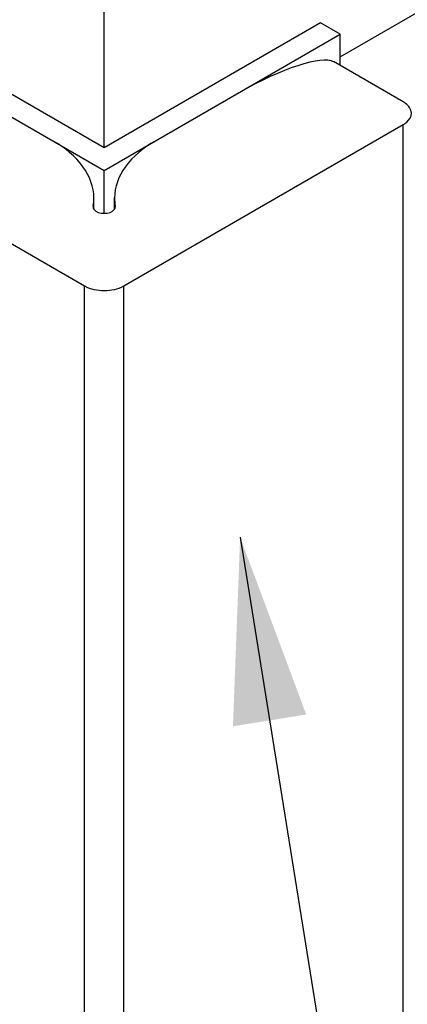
# Model space of a CAD drawing. Header units: millimetres. Extents: x 0 to 5600, y -1552 to 3960.
# Tile 102 of 199: x 4385 to 4455, y 2351 to 2528. Entities that reach past the tile are written whole.
import ezdxf

# ---------------------------------------------------------------- set-up
doc = ezdxf.new("R2010")
doc.units = ezdxf.units.MM
doc.header["$LTSCALE"] = 308
doc.layers.get('0').update_dxf_attribs({"linetype": 'CONTINUOUS'})
doc.styles.get("Standard").update_dxf_attribs({"font": 'txt', "width": 0.9})
doc.dimstyles.get("Standard").update_dxf_attribs({"dimtxt": 20, "dimasz": 33.333333, "dimexe": 1.5, "dimexo": 1.5, "dimtad": 1, "dimzin": 0, "dimdsep": 46, "dimtxsty": 'Standard', "dimblk": '_FILLED', "dimblk1": '_FILLED', "dimblk2": '_FILLED', "dimcen": 0.09, "dimazin": 0, "dimtol": 1, "dimtp": 0.01, "dimtm": 0.01, "dimtfac": 1, "dimtofl": 0, "dimtmove": 0, "dimatfit": 3, "dimldrblk": '_FILLED', "dimfxl": 0, "dimtolj": 1, "dimtzin": 0, "dimarcsym": 0})

# ---------------------------------------------------------------- blocks, each defined once
blk = doc.blocks.new('_FILLED')
at = {"color": 0, "linetype": 'ByBlock'}
blk.add_solid([(0, 0), (-1, 0.2), (-1, -0.2)], dxfattribs=at)

msp = doc.modelspace()

# ---------------------------------------------------------------- linework, layer by layer
at = {"color": 7, "linetype": 'Continuous'}
for p, q in [((4442.53, 2520.97), (4549.57, 2582.77)), ((4400.1, 2504.64), (4400.1, 2541.38)), ((4400.1, 2504.64), (4361.21, 2527.09)), ((4439, 2527.09), (4400.1, 2504.64)), ((4442.53, 2525.05), (4439, 2527.09)), ((4357.68, 2525.05), (4400.1, 2500.56)), ((4400.1, 2500.56), (4442.53, 2525.05)), ((4442.53, 2519.42), (4442.53, 2525.05)), ((4453.84, 2512.88), (4441.33, 2520.11)), ((4346.36, 2508.8), (4396.57, 2479.82)), ((4403.64, 2479.82), (4453.84, 2508.8)), ((4453.84, 2231.19), (4453.84, 2508.8)), ((4400.1, 2492.87), (4400.1, 2500.56)), ((4398.25, 2493.6), (4398.25, 2495.65)), ((4401.96, 2493.6), (4401.96, 2495.65)), ((4398.12, 2494.14), (4398.1, 2494.03)), ((4398.12, 2494.14), (4398.12, 2494.03)), ((4402.1, 2494.03), (4402.09, 2494.14)), ((4402.09, 2494.14), (4402.09, 2494.03)), ((4396.57, 2202.21), (4396.57, 2479.82)), ((4403.64, 2202.21), (4403.64, 2479.82))]:
    msp.add_line(p, q, dxfattribs=at)
for centre, start, end in [((4389.81, 2495.65), 349.711, 359.9348), ((4410.4, 2495.65), 180.0653, 190.2899)]:
    msp.add_arc(centre, 8.44, start, end, dxfattribs=at)
msp.add_ellipse((4428.21, 2512.53), major_axis=(13.52, 7.18), ratio=0.237914, start_param=0.147746, end_param=1.718542, dxfattribs=at)
for points, knots in [([(4455.31, 2510.84), (4455.31, 2511.03), (4455.16, 2511.9), (4454.43, 2512.55), (4453.84, 2512.88)], [0, 0, 0, 0, 0.220975, 1, 1, 1, 1]), ([(4453.84, 2508.8), (4454.06, 2508.93), (4454.77, 2509.4), (4455.31, 2510.24), (4455.31, 2510.84)], [0, 0, 0, 0, 0.295503, 1, 1, 1, 1]), ([(4398.25, 2495.64), (4398.25, 2497.59), (4396.55, 2501.94), (4393, 2504.66), (4390.93, 2505.85)], [0, 0, 0, 0, 0.449258, 1, 1, 1, 1]), ([(4409.28, 2505.85), (4407.21, 2504.66), (4403.66, 2501.94), (4401.96, 2497.59), (4401.96, 2495.64)], [0, 0, 0, 0, 0.550741, 1, 1, 1, 1]), ([(4398.24, 2493.6), (4398.62, 2493.05), (4400.1, 2492.69), (4401.59, 2493.05), (4401.97, 2493.6)], [0, 0, 0, 0, 0.499997, 1, 1, 1, 1]), ([(4396.57, 2479.82), (4397.62, 2479.21), (4400.11, 2478.73), (4402.59, 2479.21), (4403.64, 2479.82)], [0, 0, 0, 0, 0.500001, 1, 1, 1, 1])]:
    msp.add_open_spline(points, degree=3, knots=knots, dxfattribs=at)
for points in [[(4398.11, 2494.03), (4398.1, 2493.88), (4398.16, 2493.72), (4398.24, 2493.6)], [(4401.97, 2493.6), (4402.05, 2493.72), (4402.11, 2493.88), (4402.1, 2494.03)]]:
    msp.add_open_spline(points, degree=3, dxfattribs=at)

# ---------------------------------------------------------------- leaders
at = {"color": 2, "linetype": 'Continuous'}
msp.add_leader([(4424.53, 2434.63), (4507.45, 1919.13)], dimstyle='Standard', override={"dimtad": 0}, dxfattribs=at)

doc.saveas('drawing.dxf')
